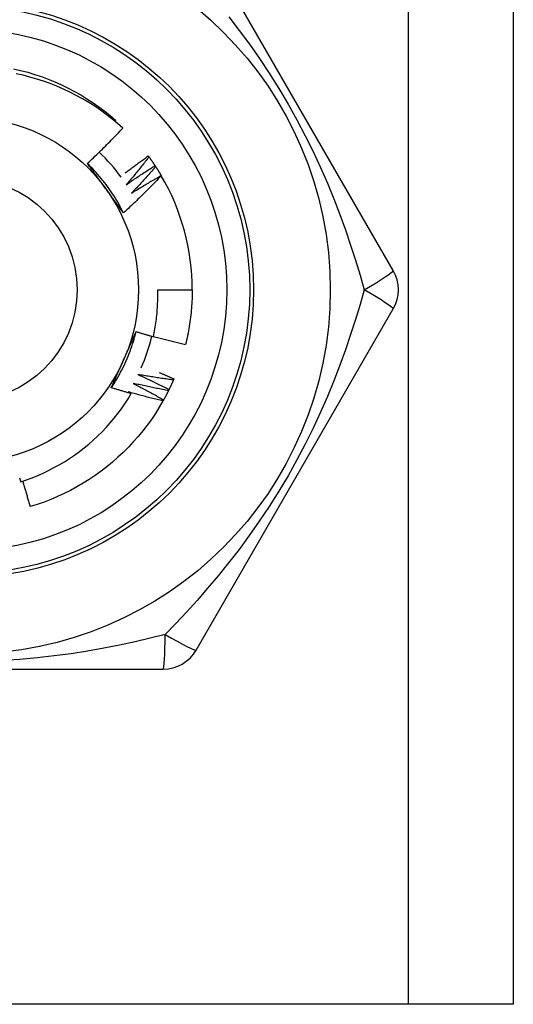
# Model space of a CAD drawing. Header units: inches. Extents: x 6 to 174, y 10 to 93.
# Tile 11 of 127: x 9.062 to 9.315, y 30.317 to 30.823. Entities that reach past the tile are written whole.
import ezdxf

# ---------------------------------------------------------------- set-up
doc = ezdxf.new("R2010")
doc.units = ezdxf.units.IN
doc.header["$MEASUREMENT"] = 0
doc.layers.add('Visible Edges(ANSI)', color=7, linetype='Continuous', lineweight=25)
doc.layers.add('Visible Tangent Edges(ANSI)', color=7, linetype='Continuous', lineweight=25)

msp = doc.modelspace()

# ---------------------------------------------------------------- linework, layer by layer
at = {"layer": 'Visible Edges(ANSI)'}
for p, q in [((9.315448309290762, 69.43714366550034), (9.315448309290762, 30.31731689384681)), ((9.253795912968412, 30.69415949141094), (9.152646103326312, 30.86935608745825)), ((9.110980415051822, 30.77076979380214), (9.111423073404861, 30.77128692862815)), ((9.128044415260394, 30.75308222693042), (9.12840058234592, 30.75259480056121)), ((9.13148744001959, 30.74813154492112), (9.13181782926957, 30.74762628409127)), ((9.134668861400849, 30.74300882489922), (9.134717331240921, 30.74292598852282)), ((9.132875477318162, 30.68431689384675), (9.15059003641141, 30.68431689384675)), ((9.152646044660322, 30.49927760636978), (9.253795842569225, 30.67447419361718)), ((9.141198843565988, 30.63856510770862), (9.14095959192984, 30.6380108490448)), ((8.933298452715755, 30.48943500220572), (9.135598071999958, 30.48943500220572)), ((9.26159830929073, 30.31731689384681), (8.807298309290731, 30.31731689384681)), ((9.315448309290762, 30.31731689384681), (9.26159830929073, 30.3173168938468))]:
    msp.add_line(p, q, dxfattribs=at)
at = {"layer": 'Visible Edges(ANSI)', "flags": 128}
for points in [[(9.058885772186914, 30.79785856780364), (9.062509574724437, 30.7970176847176), (9.066104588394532, 30.79606115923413), (9.069667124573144, 30.79499000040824), (9.07319352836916, 30.79380529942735), (9.076680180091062, 30.7925082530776), (9.080123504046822, 30.79110022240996), (9.08351996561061, 30.78958262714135), (9.086866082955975, 30.78795703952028), (9.09015842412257, 30.78622511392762), (9.093393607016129, 30.78438863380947), (9.096568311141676, 30.78244949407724), (9.099679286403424, 30.78040967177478), (9.102723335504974, 30.77827125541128), (9.10569733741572, 30.77603645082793), (9.108598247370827, 30.77370754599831), (9.111423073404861, 30.77128692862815)], [(9.114914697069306, 30.76731818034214), (9.112174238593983, 30.76975552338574), (9.109360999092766, 30.77210198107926), (9.106477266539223, 30.77435598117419), (9.103525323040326, 30.77651593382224), (9.100507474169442, 30.77858026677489), (9.097426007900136, 30.78054740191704), (9.09428320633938, 30.7824157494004), (9.091081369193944, 30.78418373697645), (9.087822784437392, 30.78584979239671), (9.084509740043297, 30.78741232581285), (9.081144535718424, 30.78886976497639), (9.07773054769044, 30.7902201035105), (9.074278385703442, 30.79145901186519), (9.070792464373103, 30.79258518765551), (9.067275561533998, 30.79359804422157), (9.063730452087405, 30.79449695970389), (9.060159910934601, 30.79528133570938)], [(9.096736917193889, 30.74924007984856), (9.097519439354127, 30.74996833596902), (9.098299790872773, 30.75069879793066), (9.099077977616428, 30.75143146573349), (9.09985399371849, 30.7521663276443), (9.100627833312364, 30.75290338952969), (9.101399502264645, 30.75364263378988), (9.102168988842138, 30.75438406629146), (9.102936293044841, 30.75512766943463), (9.103701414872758, 30.75587345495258), (9.104464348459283, 30.75662139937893), (9.105225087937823, 30.75737151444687), (9.105983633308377, 30.75812378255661), (9.106739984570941, 30.75887820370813), (9.107494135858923, 30.75963477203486), (9.108246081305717, 30.76039348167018), (9.108995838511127, 30.7611543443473), (9.109743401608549, 30.76191735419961), (9.110488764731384, 30.76268250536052), (9.111231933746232, 30.76344979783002), (9.111972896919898, 30.76421922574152), (9.112711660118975, 30.76499077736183), (9.11344821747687, 30.76576445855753), (9.11418256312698, 30.76654026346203), (9.114914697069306, 30.76731818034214)], [(9.116144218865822, 30.74429792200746), (9.116632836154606, 30.74467308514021), (9.11712208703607, 30.74504745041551), (9.117611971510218, 30.74542102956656), (9.118102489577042, 30.74579381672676), (9.118593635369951, 30.7461658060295), (9.11908541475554, 30.7465370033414), (9.119577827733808, 30.74690740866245), (9.12007086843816, 30.74727701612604), (9.120564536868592, 30.74764583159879), (9.121058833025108, 30.74801384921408), (9.121553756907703, 30.74838106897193), (9.122049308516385, 30.74874749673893), (9.122545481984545, 30.74911312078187), (9.123042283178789, 30.74947795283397), (9.123539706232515, 30.74984198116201), (9.124037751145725, 30.75020521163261), (9.124536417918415, 30.75056764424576), (9.125035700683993, 30.75092927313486), (9.125535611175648, 30.75129010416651), (9.126036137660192, 30.75165013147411), (9.126537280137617, 30.75200936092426), (9.127039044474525, 30.75236778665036), (9.127541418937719, 30.75272540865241), (9.128044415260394, 30.75308222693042)], [(9.12840058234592, 30.75259480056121), (9.127928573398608, 30.75198920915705), (9.127455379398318, 30.75138449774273), (9.126981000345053, 30.75078066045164), (9.126505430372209, 30.75017771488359), (9.12602867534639, 30.74957564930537), (9.125550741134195, 30.74897446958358), (9.125071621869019, 30.74837418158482), (9.12459131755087, 30.7477747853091), (9.12410983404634, 30.74717628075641), (9.123627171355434, 30.74657866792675), (9.12314332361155, 30.74598195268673), (9.122658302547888, 30.74538613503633), (9.122172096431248, 30.74479122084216), (9.12168471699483, 30.74419720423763), (9.121196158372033, 30.74360409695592), (9.120706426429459, 30.74301189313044), (9.120215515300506, 30.74242059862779), (9.119723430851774, 30.74183021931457), (9.119230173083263, 30.74124074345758), (9.118735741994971, 30.74065218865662), (9.118240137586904, 30.74006454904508), (9.117743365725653, 30.73947782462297), (9.117245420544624, 30.73889202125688), (9.116746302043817, 30.73830714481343)], [(9.12840058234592, 30.75259480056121), (9.128533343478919, 30.75241173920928), (9.128665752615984, 30.75222841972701), (9.128797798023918, 30.75204484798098), (9.128929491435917, 30.7518610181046), (9.129060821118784, 30.75167693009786), (9.12919179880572, 30.75149258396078), (9.129322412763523, 30.75130798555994), (9.129452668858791, 30.75112313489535), (9.129582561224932, 30.75093803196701), (9.12971209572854, 30.75075267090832), (9.129841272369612, 30.75056706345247), (9.129970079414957, 30.75038120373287), (9.130098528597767, 30.75019509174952), (9.130226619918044, 30.75000873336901), (9.130354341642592, 30.74982212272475), (9.13048169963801, 30.74963526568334), (9.130608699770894, 30.74944815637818), (9.130735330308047, 30.74926080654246), (9.130861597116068, 30.74907320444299), (9.130987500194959, 30.74888536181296), (9.131113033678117, 30.74869727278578), (9.131238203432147, 30.74850893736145), (9.131363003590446, 30.74832036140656), (9.131487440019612, 30.74813154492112)], [(9.115290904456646, 30.72379065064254), (9.114702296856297, 30.72497120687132), (9.114096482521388, 30.72614305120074), (9.113473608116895, 30.72730594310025), (9.112833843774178, 30.72845965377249), (9.112177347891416, 30.7296039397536), (9.111504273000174, 30.73073856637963), (9.110814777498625, 30.73186329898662), (9.110109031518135, 30.73297789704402), (9.10938718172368, 30.73408213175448), (9.108649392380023, 30.73517575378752), (9.107895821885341, 30.73625854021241), (9.1071266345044, 30.737330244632), (9.10634197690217, 30.73839063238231), (9.105542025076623, 30.73943946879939), (9.10472691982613, 30.7404765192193), (9.103896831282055, 30.74150153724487), (9.103051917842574, 30.74251429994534), (9.102192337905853, 30.74351456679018), (9.101318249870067, 30.74450209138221), (9.100429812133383, 30.74547665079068), (9.09952718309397, 30.74643799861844), (9.09861052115, 30.74738590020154), (9.097679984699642, 30.74832012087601), (9.096735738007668, 30.7492404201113)], [(9.106113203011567, 30.7363844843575), (9.105720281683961, 30.73692527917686), (9.10532770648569, 30.73746557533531), (9.10493545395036, 30.73800537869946), (9.104543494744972, 30.73854470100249), (9.10415182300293, 30.73908353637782), (9.103760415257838, 30.73962190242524), (9.103369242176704, 30.74015980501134), (9.102978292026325, 30.74069725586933), (9.10258754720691, 30.7412342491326), (9.10219698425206, 30.74177080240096), (9.101806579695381, 30.742306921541), (9.101416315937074, 30.74284261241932), (9.101026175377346, 30.74337788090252), (9.100636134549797, 30.7439127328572), (9.100246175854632, 30.74444718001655), (9.099856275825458, 30.74498122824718), (9.099466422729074, 30.74551488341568), (9.099076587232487, 30.74604815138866), (9.098686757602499, 30.74658104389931), (9.098296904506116, 30.74711356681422), (9.097907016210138, 30.74764572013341), (9.097517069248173, 30.74817752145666), (9.097127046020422, 30.74870897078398), (9.096736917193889, 30.74924007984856)], [(9.116746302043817, 30.73830714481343), (9.11735079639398, 30.73873011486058), (9.11795614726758, 30.73915191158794), (9.11856235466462, 30.73957252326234), (9.1191694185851, 30.73999196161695), (9.119777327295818, 30.74041021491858), (9.120386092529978, 30.74082728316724), (9.120995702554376, 30.74124317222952), (9.121606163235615, 30.74165788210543), (9.122217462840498, 30.74207140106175), (9.122829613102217, 30.7424837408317), (9.12344260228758, 30.74289488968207), (9.124056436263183, 30.74330485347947), (9.124671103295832, 30.74371362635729), (9.12528661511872, 30.74412121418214), (9.12590295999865, 30.7445276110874), (9.126520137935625, 30.7449328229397), (9.127138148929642, 30.74533683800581), (9.127756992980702, 30.74573966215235), (9.128376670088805, 30.74614129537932), (9.128997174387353, 30.74654173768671), (9.129618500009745, 30.74694098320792), (9.13024065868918, 30.74733903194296), (9.130863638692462, 30.74773588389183), (9.13148744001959, 30.74813154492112)], [(9.13181782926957, 30.74762628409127), (9.131315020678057, 30.74704600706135), (9.130811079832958, 30.74646667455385), (9.130305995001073, 30.74588827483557), (9.129799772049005, 30.74531082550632), (9.129292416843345, 30.74473431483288), (9.128783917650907, 30.74415875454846), (9.128274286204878, 30.74358414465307), (9.127763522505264, 30.74301048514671), (9.127251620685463, 30.74243777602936), (9.126738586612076, 30.74186601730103), (9.126224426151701, 30.74129522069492), (9.125709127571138, 30.74072538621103), (9.125192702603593, 30.74015650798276), (9.124675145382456, 30.73958859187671), (9.124156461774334, 30.73902163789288), (9.123636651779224, 30.73845565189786), (9.123115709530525, 30.73789063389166), (9.122593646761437, 30.73732658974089), (9.122070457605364, 30.73676351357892), (9.1215461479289, 30.73620141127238), (9.121020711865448, 30.73564028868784), (9.12049414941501, 30.73508013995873), (9.11996647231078, 30.73452097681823), (9.11943767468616, 30.73396278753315)], [(9.13181782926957, 30.74762628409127), (9.131940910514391, 30.7474365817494), (9.132063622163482, 30.74724663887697), (9.132185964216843, 30.74705645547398), (9.132307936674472, 30.74686603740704), (9.132429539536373, 30.74667537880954), (9.132550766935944, 30.74648449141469), (9.132671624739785, 30.74629336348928), (9.132792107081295, 30.74610199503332), (9.132912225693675, 30.74591039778), (9.133031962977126, 30.74571857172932), (9.133151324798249, 30.7455265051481), (9.133270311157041, 30.74533420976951), (9.133388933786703, 30.74514167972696), (9.133507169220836, 30.74494892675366), (9.133625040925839, 30.74475593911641), (9.133742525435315, 30.74456272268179), (9.13385964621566, 30.74436927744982), (9.133976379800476, 30.7441756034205), (9.134092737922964, 30.74398170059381), (9.134208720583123, 30.74378757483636), (9.134324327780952, 30.74359322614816), (9.134439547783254, 30.74339864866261), (9.134554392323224, 30.74320384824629), (9.13466886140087, 30.74300882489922)], [(9.134717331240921, 30.74292598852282), (9.133934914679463, 30.74210245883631), (9.133150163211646, 30.74128118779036), (9.132363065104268, 30.740462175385), (9.131573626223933, 30.73964543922), (9.130781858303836, 30.73883097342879), (9.12998774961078, 30.73801878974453), (9.129191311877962, 30.73720888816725), (9.128392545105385, 30.73640127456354), (9.127591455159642, 30.73559594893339), (9.12678804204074, 30.73479292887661), (9.125982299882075, 30.73399219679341), (9.125174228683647, 30.73319375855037), (9.12436382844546, 30.7323976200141), (9.123551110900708, 30.73160378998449), (9.122736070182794, 30.73081226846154), (9.121918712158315, 30.73002306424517), (9.121099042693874, 30.72923618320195), (9.120277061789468, 30.72845162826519), (9.119452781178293, 30.7276694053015), (9.118626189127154, 30.72688952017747), (9.117797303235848, 30.7261119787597), (9.116966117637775, 30.72533678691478), (9.11613264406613, 30.72456394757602), (9.115296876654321, 30.72379346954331)], [(9.11943767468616, 30.73396278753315), (9.120063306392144, 30.73435381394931), (9.120689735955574, 30.7347436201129), (9.121316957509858, 30.73513220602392), (9.12194497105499, 30.73551956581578), (9.122573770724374, 30.73590570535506), (9.123203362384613, 30.73629061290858), (9.123833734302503, 30.73667430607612), (9.12446489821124, 30.7370567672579), (9.125096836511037, 30.7374380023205), (9.125729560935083, 30.73781800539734), (9.126363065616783, 30.73819678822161), (9.126997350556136, 30.73857433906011), (9.12763240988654, 30.73895065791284), (9.128268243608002, 30.7393257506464), (9.128904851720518, 30.7396996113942), (9.129542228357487, 30.74007224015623), (9.130180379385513, 30.74044363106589), (9.130819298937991, 30.74081379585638), (9.131458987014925, 30.74118272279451), (9.132099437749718, 30.74155041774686), (9.132740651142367, 30.74191687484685), (9.133382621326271, 30.74228209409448), (9.13402536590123, 30.74264608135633), (9.134668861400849, 30.74300882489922)], [(9.115296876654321, 30.72379346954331), (9.114914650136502, 30.72431367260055), (9.114532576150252, 30.72483415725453), (9.114150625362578, 30.72535493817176), (9.113768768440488, 30.72587603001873), (9.113386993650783, 30.72639744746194), (9.11300525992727, 30.72691920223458), (9.112623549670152, 30.72744130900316), (9.112241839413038, 30.72796378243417), (9.111860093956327, 30.72848663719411), (9.111478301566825, 30.72900988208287), (9.111096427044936, 30.72953353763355), (9.110714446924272, 30.73005761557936), (9.11033233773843, 30.73058212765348), (9.109950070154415, 30.73110708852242), (9.109567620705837, 30.73163251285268), (9.1091849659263, 30.73215841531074), (9.108802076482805, 30.73268481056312), (9.108418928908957, 30.73321170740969), (9.108035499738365, 30.73373912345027), (9.10765175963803, 30.73426707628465), (9.107267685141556, 30.73479557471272), (9.106883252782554, 30.73532463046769), (9.106498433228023, 30.73585426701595), (9.106113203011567, 30.7363844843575)], [(9.130673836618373, 30.66022432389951), (9.130883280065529, 30.66121348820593), (9.131082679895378, 30.66220498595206), (9.131271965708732, 30.6631986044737), (9.131451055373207, 30.66419386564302), (9.131619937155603, 30.66519066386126), (9.131778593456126, 30.66618891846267), (9.131927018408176, 30.66718855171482), (9.132065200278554, 30.66818948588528), (9.132193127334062, 30.6691916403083), (9.1323107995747, 30.67019493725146), (9.132418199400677, 30.67119929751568), (9.132515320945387, 30.67220464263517), (9.132602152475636, 30.67321089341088), (9.132678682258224, 30.67421797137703), (9.132744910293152, 30.67522579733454), (9.132800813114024, 30.67623429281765), (9.132846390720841, 30.67724337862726), (9.132881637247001, 30.67825297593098), (9.132906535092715, 30.67926300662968), (9.132921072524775, 30.68027339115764), (9.132925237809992, 30.68128405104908), (9.132919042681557, 30.68229490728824), (9.132902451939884, 30.68330588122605), (9.132875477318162, 30.68431689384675)], [(9.15059003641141, 30.68431689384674), (9.15058402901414, 30.68313526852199), (9.150565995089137, 30.68195376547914), (9.150535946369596, 30.68077250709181), (9.15049387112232, 30.6795916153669), (9.150439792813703, 30.67841121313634), (9.150373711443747, 30.67723142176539), (9.150295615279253, 30.67605236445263), (9.150205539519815, 30.67487416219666), (9.150103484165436, 30.67369693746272), (9.149989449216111, 30.67252081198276), (9.149863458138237, 30.67134590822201), (9.149725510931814, 30.67017234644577), (9.149575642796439, 30.66900024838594), (9.149413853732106, 30.66782973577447), (9.149240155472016, 30.66666093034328), (9.149054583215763, 30.66549395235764), (9.148857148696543, 30.66432892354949), (9.148647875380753, 30.66316596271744), (9.14842677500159, 30.66200519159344), (9.14819387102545, 30.66084673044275), (9.147949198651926, 30.659690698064), (9.147692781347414, 30.65853721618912), (9.147424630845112, 30.65738640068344), (9.14714479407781, 30.65623837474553)], [(9.109054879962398, 30.6340420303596), (9.109782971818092, 30.63514205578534), (9.11049490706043, 30.6362526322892), (9.111190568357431, 30.63737350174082), (9.111869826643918, 30.63850440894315), (9.112532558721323, 30.63964509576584), (9.113178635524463, 30.64079530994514), (9.113807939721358, 30.64195479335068), (9.11442033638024, 30.64312329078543), (9.11501570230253, 30.64430054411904), (9.115593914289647, 30.64548630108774), (9.11615484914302, 30.64668030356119), (9.116698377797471, 30.64788229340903), (9.117224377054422, 30.64909201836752), (9.1177327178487, 30.6503092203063), (9.118223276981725, 30.65153364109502), (9.118695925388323, 30.65276503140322), (9.119150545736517, 30.65400312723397), (9.11958700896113, 30.6552476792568), (9.120005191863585, 30.65649842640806), (9.120404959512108, 30.657755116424), (9.120786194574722, 30.65901748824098), (9.121148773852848, 30.66028529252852), (9.121492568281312, 30.661558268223), (9.121817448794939, 30.662836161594)], [(9.115372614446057, 30.6482870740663), (9.115644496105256, 30.6488977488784), (9.115916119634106, 30.6495078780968), (9.116187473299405, 30.6501174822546), (9.116458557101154, 30.6507265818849), (9.116729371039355, 30.65133520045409), (9.11699990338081, 30.65194335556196), (9.117270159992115, 30.65255107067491), (9.117540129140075, 30.65315836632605), (9.11780980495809, 30.65376526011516), (9.11807919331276, 30.65437177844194), (9.118348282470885, 30.65497793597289), (9.118617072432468, 30.65558375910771), (9.118885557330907, 30.65618926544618), (9.119153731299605, 30.65679447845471), (9.119421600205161, 30.65739941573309), (9.119689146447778, 30.65800410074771), (9.119956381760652, 30.65860855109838), (9.12022328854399, 30.65921279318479), (9.120489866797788, 30.65981684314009), (9.120756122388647, 30.66042072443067), (9.12102203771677, 30.66102445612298), (9.121287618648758, 30.66162806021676), (9.12155285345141, 30.66223155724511), (9.121817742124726, 30.66283496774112)], [(9.121817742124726, 30.66283496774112), (9.122185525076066, 30.662721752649), (9.122553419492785, 30.66260892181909), (9.122921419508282, 30.66249647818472), (9.123289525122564, 30.66238442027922), (9.123657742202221, 30.6622727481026), (9.124026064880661, 30.66216146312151), (9.124394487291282, 30.66205056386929), (9.124763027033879, 30.66194005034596), (9.125131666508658, 30.66182992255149), (9.125500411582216, 30.66172018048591), (9.125869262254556, 30.6616108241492), (9.126238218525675, 30.66150185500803), (9.126607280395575, 30.66139327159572), (9.126976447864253, 30.6612850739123), (9.127345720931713, 30.66117726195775), (9.127715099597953, 30.66106983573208), (9.128084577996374, 30.66096279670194), (9.128454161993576, 30.66085614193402), (9.128823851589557, 30.66074987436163), (9.129193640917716, 30.66064399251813), (9.12956353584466, 30.66053849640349), (9.129933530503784, 30.66043338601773), (9.130303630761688, 30.66032866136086), (9.130673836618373, 30.66022432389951)], [(9.130716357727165, 30.66042118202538), (9.131396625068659, 30.66023217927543), (9.132077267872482, 30.66004445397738), (9.132758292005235, 30.65985800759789), (9.133439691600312, 30.65967284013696), (9.134121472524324, 30.65948895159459), (9.13480362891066, 30.65930634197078), (9.13548616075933, 30.65912501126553), (9.13616905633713, 30.65894495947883), (9.136852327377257, 30.658766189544), (9.137535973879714, 30.65858869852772), (9.138219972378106, 30.6584124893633), (9.138904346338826, 30.65823755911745), (9.139589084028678, 30.65806391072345), (9.140274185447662, 30.65789154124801), (9.140959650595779, 30.65772045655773), (9.141645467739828, 30.657550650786), (9.142331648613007, 30.65738212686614), (9.143018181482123, 30.65721488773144), (9.14370506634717, 30.65704892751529), (9.14439231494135, 30.6568842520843), (9.145079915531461, 30.65672085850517), (9.145767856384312, 30.6565587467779), (9.146456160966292, 30.65639791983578), (9.14714479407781, 30.65623837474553)], [(9.109060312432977, 30.63403826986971), (9.109319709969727, 30.63462938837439), (9.109579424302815, 30.63522051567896), (9.10983945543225, 30.63581168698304), (9.11009980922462, 30.6364029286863), (9.11036047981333, 30.63699426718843), (9.110621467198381, 30.63758573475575), (9.110882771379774, 30.63817735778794), (9.111144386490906, 30.63876916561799), (9.11140631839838, 30.6393611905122), (9.111668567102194, 30.63995345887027), (9.111931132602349, 30.64054600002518), (9.112194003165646, 30.64113884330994), (9.112457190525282, 30.64173201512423), (9.112720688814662, 30.64232555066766), (9.112984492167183, 30.64291947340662), (9.113248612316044, 30.64351381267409), (9.113513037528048, 30.64410860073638), (9.113777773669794, 30.64470386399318), (9.114042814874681, 30.64529963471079), (9.114308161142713, 30.6458959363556), (9.114573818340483, 30.64649280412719), (9.1148397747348, 30.64709026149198), (9.115106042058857, 30.64768834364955), (9.115372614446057, 30.6482870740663)], [(9.122734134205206, 30.64080229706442), (9.123405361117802, 30.64049607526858), (9.124076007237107, 30.6401885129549), (9.124746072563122, 30.63987961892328), (9.125415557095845, 30.6395693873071), (9.12608444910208, 30.63925782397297), (9.126752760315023, 30.63894492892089), (9.127420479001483, 30.63863070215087), (9.128087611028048, 30.63831514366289), (9.128754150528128, 30.63799825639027), (9.129420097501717, 30.63768004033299), (9.130085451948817, 30.63736049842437), (9.130750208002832, 30.63703962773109), (9.13141436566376, 30.63671743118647), (9.132077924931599, 30.63639390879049), (9.132740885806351, 30.63606906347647), (9.133403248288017, 30.63574289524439), (9.134065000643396, 30.63541540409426), (9.134726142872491, 30.63508659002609), (9.135386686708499, 30.63475645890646), (9.136046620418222, 30.63442500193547), (9.136705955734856, 30.63409223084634), (9.137364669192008, 30.63375814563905), (9.138022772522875, 30.63342274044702), (9.13868025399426, 30.63308601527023)], [(9.14095959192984, 30.6380108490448), (9.140198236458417, 30.63811023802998), (9.139437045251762, 30.63821109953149), (9.138676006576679, 30.63831342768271), (9.137915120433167, 30.63841722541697), (9.137154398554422, 30.63852249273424), (9.136393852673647, 30.63862922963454), (9.13563345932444, 30.63873743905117), (9.134873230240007, 30.63884711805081), (9.134113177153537, 30.63895826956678), (9.133353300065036, 30.63907089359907), (9.132593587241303, 30.63918498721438), (9.131834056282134, 30.63930055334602), (9.131074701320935, 30.63941759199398), (9.130315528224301, 30.63953610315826), (9.129556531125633, 30.63965608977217), (9.12879772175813, 30.6397775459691), (9.128039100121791, 30.63990047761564), (9.127280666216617, 30.64002488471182), (9.126522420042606, 30.64015076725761), (9.125764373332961, 30.64027812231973), (9.125006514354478, 30.64040695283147), (9.124248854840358, 30.64053725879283), (9.123491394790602, 30.64066904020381), (9.122734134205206, 30.64080229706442)], [(9.133601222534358, 30.6418792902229), (9.133919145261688, 30.64174459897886), (9.134236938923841, 30.64160961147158), (9.134554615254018, 30.64147432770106), (9.134872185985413, 30.6413387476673), (9.135189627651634, 30.64120287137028), (9.135506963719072, 30.64106669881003), (9.135824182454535, 30.64093023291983), (9.136141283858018, 30.64079346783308), (9.136458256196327, 30.64065640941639), (9.136775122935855, 30.64051905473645), (9.137091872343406, 30.64038140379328), (9.137408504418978, 30.64024345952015), (9.137725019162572, 30.64010521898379), (9.13804140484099, 30.63996668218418), (9.13835768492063, 30.63982785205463), (9.13867384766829, 30.63968872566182), (9.138989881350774, 30.63954930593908), (9.13930580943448, 30.63940958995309), (9.13962160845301, 30.63926957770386), (9.13993729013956, 30.63912927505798), (9.140252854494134, 30.63898867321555), (9.14056830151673, 30.63884778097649), (9.140883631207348, 30.63870659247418), (9.141198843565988, 30.63856510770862)], [(9.119262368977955, 30.63099012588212), (9.118835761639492, 30.63111158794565), (9.118409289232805, 30.63123353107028), (9.117982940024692, 30.63135595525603), (9.117556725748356, 30.63147886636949), (9.117130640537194, 30.63160225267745), (9.11670468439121, 30.63172612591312), (9.116278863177, 30.63185048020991), (9.115853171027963, 30.6319753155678), (9.115427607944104, 30.63210063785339), (9.11500218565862, 30.63222643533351), (9.11457689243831, 30.63235271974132), (9.114151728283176, 30.63247948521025), (9.113726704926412, 30.63260673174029), (9.113301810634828, 30.63273445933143), (9.112877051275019, 30.63286267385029), (9.11245242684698, 30.63299136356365), (9.11202793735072, 30.63312054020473), (9.111603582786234, 30.63325019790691), (9.111179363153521, 30.63338033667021), (9.110755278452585, 30.63351095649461), (9.11033133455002, 30.63364206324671), (9.109907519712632, 30.63377365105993), (9.109483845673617, 30.63390571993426), (9.109060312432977, 30.63403826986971)], [(9.120356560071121, 30.63627858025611), (9.121010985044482, 30.63593793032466), (9.121664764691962, 30.63559597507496), (9.122317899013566, 30.6352527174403), (9.122970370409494, 30.63490815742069), (9.123622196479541, 30.63456229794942), (9.124273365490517, 30.6342151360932), (9.124923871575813, 30.63386667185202), (9.125573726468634, 30.63351691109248), (9.12622291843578, 30.63316585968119), (9.126871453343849, 30.63281350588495), (9.127519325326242, 30.63245985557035), (9.128166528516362, 30.63210491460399), (9.128813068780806, 30.63174868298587), (9.129458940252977, 30.6313911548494), (9.130104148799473, 30.63103233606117), (9.130748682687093, 30.63067222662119), (9.131392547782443, 30.63031083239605), (9.132035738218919, 30.62994814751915), (9.13267825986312, 30.62958417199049), (9.13332009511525, 30.62921891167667), (9.133961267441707, 30.6288523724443), (9.134601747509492, 30.62848454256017), (9.135241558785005, 30.62811542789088), (9.135880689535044, 30.62774503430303)], [(9.13841256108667, 30.63254492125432), (9.13765738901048, 30.63268369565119), (9.136902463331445, 30.63282393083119), (9.13614776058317, 30.6329656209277), (9.135393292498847, 30.63310877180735), (9.134639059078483, 30.63325338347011), (9.133885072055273, 30.63339945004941), (9.133131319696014, 30.63354698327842), (9.132377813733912, 30.63369597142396), (9.131624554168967, 30.63384642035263), (9.130871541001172, 30.63399833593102), (9.13011878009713, 30.63415170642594), (9.12936627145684, 30.63430653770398), (9.128614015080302, 30.63446283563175), (9.127862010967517, 30.63462058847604), (9.127110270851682, 30.63477980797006), (9.1263587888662, 30.6349404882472), (9.125607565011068, 30.63510262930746), (9.124856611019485, 30.63526623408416), (9.124105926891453, 30.63543129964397), (9.123355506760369, 30.63559782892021), (9.122605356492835, 30.63576582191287), (9.12185548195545, 30.63593527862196), (9.121105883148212, 30.63610619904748), (9.120356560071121, 30.63627858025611)], [(9.14095959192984, 30.6380108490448), (9.14086922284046, 30.63780355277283), (9.140778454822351, 30.63759643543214), (9.14068728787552, 30.63738949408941), (9.140595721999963, 30.63718272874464), (9.140503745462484, 30.63697614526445), (9.140411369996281, 30.63676974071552), (9.14031859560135, 30.63656351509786), (9.140225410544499, 30.63635747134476), (9.14013183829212, 30.63615160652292), (9.14003785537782, 30.63594592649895), (9.139943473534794, 30.63574043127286), (9.139848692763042, 30.63553511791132), (9.139753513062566, 30.63532999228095), (9.139657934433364, 30.63512504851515), (9.13956195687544, 30.6349202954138), (9.139465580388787, 30.63471572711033), (9.139368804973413, 30.63451134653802), (9.139271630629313, 30.63430715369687), (9.139174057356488, 30.63410315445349), (9.139076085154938, 30.63389934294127), (9.138977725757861, 30.63369572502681), (9.138878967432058, 30.63349229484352), (9.138779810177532, 30.63328905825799), (9.13868025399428, 30.63308601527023)], [(9.062521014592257, 30.58575785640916), (9.06545603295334, 30.58674078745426), (9.068363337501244, 30.58781333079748), (9.071239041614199, 30.58897443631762), (9.074074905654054, 30.59022080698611), (9.076868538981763, 30.59155113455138), (9.079618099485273, 30.59296433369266), (9.08232173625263, 30.59445930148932), (9.084977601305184, 30.5960349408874), (9.087583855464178, 30.5976901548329), (9.090138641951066, 30.59942384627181), (9.092640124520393, 30.60123492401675), (9.095086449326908, 30.60312228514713), (9.097475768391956, 30.60508483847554), (9.099806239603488, 30.60712148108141), (9.102076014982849, 30.60923112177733), (9.104280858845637, 30.61141025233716), (9.106415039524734, 30.61365317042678), (9.108477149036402, 30.61595805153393), (9.11046587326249, 30.61832313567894), (9.112379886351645, 30.62074666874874), (9.114217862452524, 30.62322688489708), (9.115978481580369, 30.62576204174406), (9.117660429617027, 30.62835037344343), (9.119262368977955, 30.63099012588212)], [(9.117747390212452, 30.63188436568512), (9.11781059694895, 30.63184724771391), (9.117873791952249, 30.6318101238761), (9.117936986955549, 30.6317729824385), (9.118000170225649, 30.63173582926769), (9.118063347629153, 30.63169866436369), (9.118126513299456, 30.63166148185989), (9.118189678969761, 30.6316242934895), (9.118252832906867, 30.6315870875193), (9.118315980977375, 30.63154986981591), (9.118379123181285, 30.63151264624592), (9.118442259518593, 30.63147540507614), (9.118505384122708, 30.63143814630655), (9.11856850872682, 30.63140088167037), (9.118631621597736, 30.63136360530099), (9.118694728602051, 30.63132631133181), (9.118757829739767, 30.63128900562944), (9.118820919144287, 30.63125169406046), (9.118884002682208, 30.63121436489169), (9.118947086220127, 30.63117701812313), (9.119010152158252, 30.63113966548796), (9.119073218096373, 30.6311023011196), (9.119136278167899, 30.63106491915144), (9.119199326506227, 30.63102753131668), (9.119262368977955, 30.63099012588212)], [(9.135585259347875, 30.62721856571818), (9.134838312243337, 30.62739634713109), (9.13409168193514, 30.62757557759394), (9.133345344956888, 30.62775624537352), (9.132599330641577, 30.62793836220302), (9.131853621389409, 30.62812192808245), (9.131108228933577, 30.62830693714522), (9.130363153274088, 30.6284933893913), (9.12961839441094, 30.62868129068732), (9.128873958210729, 30.62887063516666), (9.128129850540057, 30.62906142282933), (9.127386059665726, 30.62925365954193), (9.126642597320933, 30.62944734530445), (9.125899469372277, 30.62964247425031), (9.125156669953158, 30.62983904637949), (9.124414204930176, 30.6300370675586), (9.123672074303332, 30.63023653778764), (9.122930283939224, 30.6304374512), (9.122188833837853, 30.63063981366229), (9.121447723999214, 30.63084361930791), (9.120706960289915, 30.63104887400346), (9.119966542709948, 30.63125557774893), (9.119226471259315, 30.63146372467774), (9.118486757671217, 30.63167332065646), (9.117747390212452, 30.63188436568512)], [(9.13841256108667, 30.63254492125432), (9.138311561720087, 30.63234259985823), (9.138210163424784, 30.63214047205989), (9.138108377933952, 30.63193853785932), (9.138006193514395, 30.63173680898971), (9.13790362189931, 30.63153527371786), (9.1378006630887, 30.63133394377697), (9.137697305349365, 30.63113280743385), (9.137593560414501, 30.63093188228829), (9.137489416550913, 30.63073115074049), (9.137384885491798, 30.63053062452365), (9.137279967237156, 30.63033030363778), (9.137174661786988, 30.63013018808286), (9.137068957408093, 30.62993027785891), (9.13696287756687, 30.62973057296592), (9.136856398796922, 30.62953107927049), (9.136749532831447, 30.62933178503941), (9.136642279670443, 30.62913270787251), (9.136534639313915, 30.62893383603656), (9.136426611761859, 30.62873516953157), (9.136318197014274, 30.62853672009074), (9.136209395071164, 30.62833848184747), (9.136100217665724, 30.62814045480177), (9.135990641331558, 30.62794263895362), (9.135880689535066, 30.62774503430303)], [(9.13868025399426, 30.63308601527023), (9.138669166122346, 30.63306344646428), (9.138658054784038, 30.63304087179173), (9.13864695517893, 30.63301830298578), (9.138635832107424, 30.63299574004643), (9.138624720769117, 30.63297317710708), (9.138613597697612, 30.63295061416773), (9.138602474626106, 30.63292805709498), (9.138591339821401, 30.63290550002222), (9.1385802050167, 30.63288294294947), (9.138569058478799, 30.63286039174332), (9.138557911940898, 30.63283784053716), (9.138546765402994, 30.63281529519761), (9.138535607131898, 30.63279274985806), (9.1385244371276, 30.6327702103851), (9.1385132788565, 30.63274767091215), (9.138502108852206, 30.63272513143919), (9.138490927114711, 30.63270259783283), (9.138479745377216, 30.63268006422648), (9.138468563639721, 30.63265753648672), (9.13845737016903, 30.63263500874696), (9.138446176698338, 30.63261248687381), (9.13843497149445, 30.63258995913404), (9.13842376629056, 30.63256744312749), (9.13841256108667, 30.63254492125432)], [(9.135585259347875, 30.62721856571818), (9.133704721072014, 30.62400879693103), (9.13172235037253, 30.62086090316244), (9.129640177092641, 30.61777811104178), (9.127460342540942, 30.61476358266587), (9.125185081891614, 30.61182041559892), (9.122816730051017, 30.60895162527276), (9.120357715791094, 30.60616015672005), (9.117810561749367, 30.60344887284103), (9.115177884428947, 30.60082056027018), (9.112462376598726, 30.59827790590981), (9.109666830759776, 30.59582352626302), (9.106794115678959, 30.59345993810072), (9.10384717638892, 30.59118956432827), (9.10082903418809, 30.58901473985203), (9.097742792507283, 30.58693768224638), (9.094591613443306, 30.58496053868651), (9.091378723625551, 30.58308532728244), (9.088107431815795, 30.58131397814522), (9.084781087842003, 30.57964830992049), (9.081403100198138, 30.57809001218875), (9.077976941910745, 30.57664071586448), (9.07450612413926, 30.57530187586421), (9.070994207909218, 30.57407488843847), (9.067444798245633, 30.57296100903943)], [(9.135880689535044, 30.62774503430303), (9.135868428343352, 30.62772306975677), (9.135856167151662, 30.6277011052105), (9.135843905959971, 30.62767914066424), (9.135831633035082, 30.62765718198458), (9.135819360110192, 30.62763522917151), (9.135807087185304, 30.62761327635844), (9.135794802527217, 30.62759132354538), (9.13578251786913, 30.62756937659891), (9.135770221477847, 30.62754742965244), (9.13575792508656, 30.62752548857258), (9.13574561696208, 30.62750354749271), (9.135733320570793, 30.62748160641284), (9.135721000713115, 30.62745967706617), (9.135708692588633, 30.6274377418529), (9.135696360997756, 30.62741581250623), (9.135684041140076, 30.62739388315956), (9.135671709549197, 30.62737195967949), (9.135659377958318, 30.62735004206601), (9.135647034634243, 30.62732811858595), (9.135634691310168, 30.62730620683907), (9.135622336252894, 30.6272842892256), (9.135609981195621, 30.62726237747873), (9.135597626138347, 30.62724047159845), (9.135585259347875, 30.62721856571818)], [(9.061994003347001, 30.58777587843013), (9.062124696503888, 30.58727108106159), (9.062256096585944, 30.58676647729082), (9.062388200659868, 30.58626206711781), (9.062521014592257, 30.58575785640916)], [(9.06356393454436, 30.58609583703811), (9.063715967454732, 30.58554603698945), (9.063868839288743, 30.58499645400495), (9.064022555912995, 30.584447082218), (9.064177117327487, 30.58389792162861), (9.064332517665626, 30.5833489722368), (9.064488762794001, 30.58280025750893), (9.06464584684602, 30.58225174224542), (9.06480377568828, 30.58170344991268), (9.06496254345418, 30.58115538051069), (9.065122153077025, 30.58060752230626), (9.065282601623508, 30.58005988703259), (9.065443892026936, 30.57951247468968), (9.065606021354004, 30.57896528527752), (9.065768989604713, 30.57841831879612), (9.065932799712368, 30.57787156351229), (9.06609744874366, 30.57732504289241), (9.066262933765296, 30.57677874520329), (9.066429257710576, 30.57623267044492), (9.066596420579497, 30.57568683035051), (9.066764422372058, 30.57514120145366), (9.066933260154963, 30.57459580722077), (9.067102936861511, 30.57405064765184), (9.067273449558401, 30.57350571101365), (9.067444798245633, 30.57296100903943)]]:
    msp.add_lwpolyline(points, dxfattribs=at)
at = {"layer": 'Visible Edges(ANSI)'}
for centre, radius in [((9.034448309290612, 30.6843168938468), 0.187007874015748), ((9.034448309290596, 30.6843168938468), 0.1338582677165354), ((9.034448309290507, 30.68431689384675), 0.0885826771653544)]:
    msp.add_circle(centre, radius, dxfattribs=at)
for centre, radius, start, end in [((9.034448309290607, 30.6843168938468), 0.098425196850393, 36.0181037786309, 45.95689622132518), ((9.034448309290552, 30.68431689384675), 0.1161417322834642, 0, 30.30707566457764), ((9.236748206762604, 30.6843168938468), 0.0196850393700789, 330.0000000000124, 30.00000000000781), ((9.034448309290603, 30.6843168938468), 0.0984251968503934, 336.0181037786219, 345.9568962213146), ((9.135598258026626, 30.50912004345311), 0.0196850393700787, 270.0000000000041, 329.9999999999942)]:
    msp.add_arc(centre, radius, start, end, dxfattribs=at)
at = {"layer": 'Visible Tangent Edges(ANSI)'}
msp.add_line((9.26159830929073, 30.31731689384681), (9.26159830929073, 69.43714366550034), dxfattribs=at)
at = {"layer": 'Visible Tangent Edges(ANSI)', "flags": 128}
for points in [[(9.169339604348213, 30.82446537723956), (9.174670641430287, 30.8175858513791), (9.17992694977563, 30.81047879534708), (9.185094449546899, 30.80313370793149), (9.190155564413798, 30.79554523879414), (9.19507889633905, 30.78774119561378), (9.199830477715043, 30.77975634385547), (9.204368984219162, 30.77164865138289), (9.208664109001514, 30.76348250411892), (9.212702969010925, 30.75530156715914), (9.216482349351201, 30.74714571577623), (9.220005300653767, 30.73904473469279), (9.223291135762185, 30.73099979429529), (9.22635643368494, 30.72301772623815), (9.22921755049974, 30.71510590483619), (9.231891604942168, 30.707269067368), (9.234396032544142, 30.69951109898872), (9.236742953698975, 30.6918534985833), (9.238944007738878, 30.68431917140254)], [(9.238944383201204, 30.68431492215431), (9.236746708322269, 30.67679055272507), (9.234401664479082, 30.66913860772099), (9.23189451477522, 30.6613729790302), (9.229211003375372, 30.65350933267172), (9.226339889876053, 30.64557224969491), (9.2232661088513, 30.63757184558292), (9.219973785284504, 30.62951526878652), (9.21644704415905, 30.62140965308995), (9.21266975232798, 30.61326191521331), (9.208628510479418, 30.60508462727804), (9.204331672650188, 30.5969188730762), (9.199792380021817, 30.58881146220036), (9.195040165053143, 30.58082714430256), (9.19011563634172, 30.57302439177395), (9.185050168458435, 30.56543616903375), (9.179876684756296, 30.55808520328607), (9.17462251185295, 30.55098374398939), (9.169298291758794, 30.54411565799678), (9.163918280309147, 30.53746999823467), (9.15849700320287, 30.53103628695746), (9.15304712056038, 30.52480206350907), (9.147580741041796, 30.51875417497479), (9.142122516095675, 30.51289290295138), (9.136698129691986, 30.50721957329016)], [(9.136694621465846, 30.50721712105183), (9.129079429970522, 30.50535820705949), (9.121280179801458, 30.50356310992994), (9.113302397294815, 30.50185172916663), (9.105153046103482, 30.50024432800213), (9.096845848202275, 30.49876253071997), (9.08838164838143, 30.49742437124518), (9.07975877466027, 30.49624722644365), (9.070975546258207, 30.49524847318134), (9.062030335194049, 30.49444560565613), (9.052933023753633, 30.49385665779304)]]:
    msp.add_lwpolyline(points, dxfattribs=at)
at = {"layer": 'Visible Tangent Edges(ANSI)'}
for centre, radius in [((9.03444830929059, 30.6843168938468), 0.1476377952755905), ((9.03444830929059, 30.6843168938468), 0.1456692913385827), ((9.03444830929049, 30.68431689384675), 0.0570866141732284)]:
    msp.add_circle(centre, radius, dxfattribs=at)
for centre, major_axis, ratio, start_param, end_param in [((9.236748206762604, 30.6843168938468), (0.0170477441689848, 0.0098425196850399), 0.0560536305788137, 4.809173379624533, 6.283185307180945), ((9.236748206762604, 30.6843168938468), (0.0170477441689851, -0.0098425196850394), 0.0560536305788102, 0, 1.474011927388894), ((9.135598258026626, 30.50912004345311), (0, -0.0196850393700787), 0.0560536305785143, 2.326e-12, 1.474011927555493), ((9.135598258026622, 30.5091200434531), (0.0170477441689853, -0.0098425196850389), 0.0560536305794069, 4.809173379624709, 6.283185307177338)]:
    msp.add_ellipse(centre, major_axis=major_axis, ratio=ratio, start_param=start_param, end_param=end_param, dxfattribs=at)

doc.saveas('drawing.dxf')
